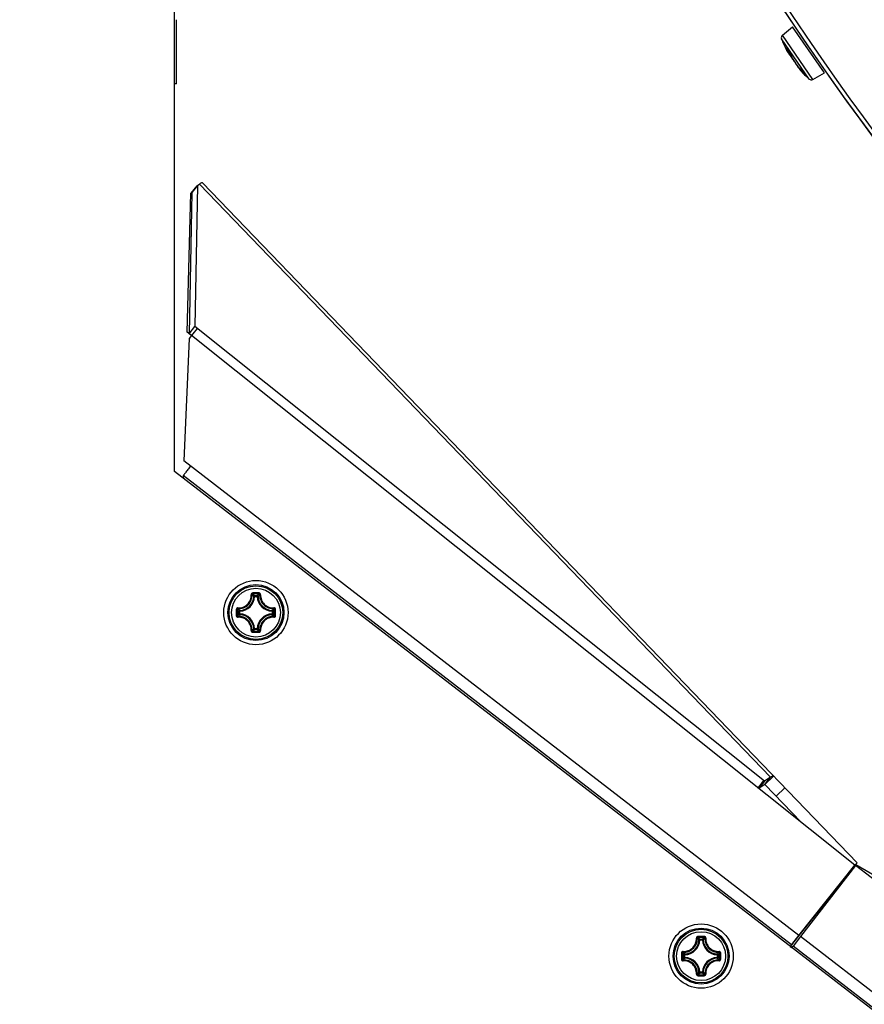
# Model space of a CAD drawing. Header units: millimetres. Extents: x 0 to 420, y 0 to 297.
# Tile 164 of 256: x 82 to 92, y 180 to 193. Entities that reach past the tile are written whole.
import ezdxf

# ---------------------------------------------------------------- set-up
doc = ezdxf.new("R2010")
doc.units = ezdxf.units.MM
doc.header["$LTSCALE"] = 23.1
doc.layers.get('0').update_dxf_attribs({"linetype": 'CONTINUOUS'})
doc.layers.add('AXES', color=7, linetype='CONTINUOUS')
doc.layers.add('DIM_PILOTEES', color=7, linetype='CONTINUOUS')
doc.styles.get("Standard").update_dxf_attribs({"font": 'txt', "width": 0.7})
doc.dimstyles.new('DIMSTYLE_4', dxfattribs={"dimtxt": 2.5, "dimasz": 3.5, "dimexe": 2, "dimexo": 0, "dimtad": 1, "dimdec": 0, "dimlfac": 10, "dimdsep": 46, "dimtxsty": 'Standard', "dimblk": '_FILLED', "dimblk1": '_FILLED', "dimblk2": '_FILLED', "dimcen": 0.09, "dimazin": 2, "dimtp": 0.8, "dimtm": 0.8, "dimtfac": 1, "dimtdec": 0, "dimtofl": 0, "dimtmove": 0, "dimatfit": 3, "dimldrblk": '_FILLED', "dimfxl": 0, "dimtolj": 1, "dimarcsym": 0})

# ---------------------------------------------------------------- blocks, each defined once
blk = doc.blocks.new('_FILLED')
at = {"color": 0, "linetype": 'ByBlock'}
blk.add_solid([(0, 0), (-1, 0.1429), (-1, -0.1429)], dxfattribs=at)
blk = doc.blocks.new('*D15')
at = {"layer": 'DIM_PILOTEES', "color": 2, "linetype": 'Continuous'}
for p, q in [((124.125, 214.622), (61.807, 214.622)), ((63.807, 214.622), (63.807, 172.035)), ((63.807, 129.447), (63.807, 172.035)), ((98.955, 129.447), (61.807, 129.447))]:
    blk.add_line(p, q, dxfattribs=at)
at = {"layer": 'DIM_PILOTEES', "color": 2, "linetype": 'Continuous', "xscale": 3.5, "yscale": 3.5, "zscale": 3.5}
for p, rotation in [((63.807, 214.622), 90), ((63.807, 129.447), 270)]:
    blk.add_blockref('_FILLED', p, dxfattribs=dict(at, rotation=rotation))
at = {"layer": 'DIM_PILOTEES', "color": 2, "linetype": 'Continuous', "insert": (60.682, 169.371), "char_height": 2.5, "width": 11.78571, "attachment_point": 2, "rotation": 90, "line_spacing_factor": 0.9}
blk.add_mtext('{\\ftxt;\\W0.0001;\\H0.0001;\\~}{\\ftxt;\\W0.4285714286;\\H2.5; }{\\ftxt;\\W0.0001;\\H0.0001;\\~}{\\ftxt;\\W0.0001;\\H0.0001;\\~}{\\ftxt;\\W2.2857142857;\\H2.5; }{\\ftxt;\\W0.0001;\\H0.0001;\\~}{\\ftxt;\\W0.0001;\\H0.0001;\\~}{\\ftxt;\\W0.4285714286;\\H2.5; }{\\ftxt;\\W0.0001;\\H0.0001;\\~}', dxfattribs=at)

msp = doc.modelspace()

# ---------------------------------------------------------------- linework, layer by layer
at = {"color": 7, "linetype": 'Continuous'}
for p, q in [((83.7252, 186.9846), (83.7252, 228.7907)), ((91.2908, 192.4185), (91.4177, 192.5232)), ((91.8125, 191.9498), (91.4177, 192.5232)), ((91.6694, 191.8687), (91.2908, 192.4185)), ((91.6235, 191.8732), (91.2786, 192.374)), ((91.3401, 192.2551), (91.34, 192.2555)), ((91.3417, 192.2536), (91.344, 192.2524)), ((91.344, 192.2524), (91.3464, 192.2518)), ((91.3459, 192.2529), (91.3464, 192.252)), ((91.3459, 192.2529), (91.3463, 192.252)), ((91.359, 192.2184), (91.3606, 192.2191)), ((91.3606, 192.2191), (91.3661, 192.2221)), ((91.3636, 192.226), (91.3643, 192.2251)), ((91.3824, 192.1998), (91.3829, 192.1987)), ((91.3959, 192.1743), (91.3947, 192.1781)), ((91.4815, 192.0265), (91.4871, 192.0183)), ((91.4865, 192.0192), (91.4924, 192.0109)), ((91.5251, 191.9867), (91.5257, 191.9859)), ((91.5411, 191.9673), (91.5255, 191.9833)), ((91.5424, 191.9661), (91.5411, 191.9673)), ((91.5442, 191.9648), (91.5423, 191.9677)), ((91.5442, 191.9644), (91.5424, 191.9661)), ((91.5616, 191.9336), (91.5643, 191.9312)), ((91.5643, 191.9312), (91.5677, 191.9284)), ((91.5673, 191.9311), (91.5679, 191.9302)), ((91.5674, 191.9311), (91.5682, 191.9301)), ((91.5674, 191.9311), (91.5682, 191.9301)), ((91.5695, 191.9282), (91.5682, 191.9301)), ((91.6694, 191.8687), (91.8125, 191.9498)), ((84.0086, 190.5489), (83.9378, 190.4592)), ((84.0086, 190.5489), (83.9787, 188.7895)), ((83.9997, 190.543), (84.0335, 190.5655)), ((91.1429, 183.1778), (84.0335, 190.5655)), ((92.2203, 182.1113), (84.0708, 190.5798)), ((83.9997, 190.543), (83.9289, 190.4533)), ((83.9079, 188.6998), (83.9787, 188.7895)), ((91.0685, 183.1284), (83.9787, 188.7895)), ((83.9061, 188.6425), (83.8399, 187.1185)), ((83.9341, 188.6776), (83.9061, 188.6425)), ((92.1928, 182.0833), (83.9341, 188.6776)), ((91.4948, 181.209), (83.8399, 187.1185)), ((110.791, 166.0922), (83.7252, 186.9846)), ((91.4026, 181.0919), (83.8333, 186.9353)), ((83.8337, 186.9009), (83.8351, 186.9339)), ((84.7211, 185.4294), (84.7112, 185.4298)), ((84.7211, 185.4294), (84.7211, 185.4393)), ((84.7211, 185.4393), (84.7536, 185.4393)), ((84.7212, 185.4294), (84.7535, 185.4294)), ((84.7536, 185.4294), (84.7536, 185.4393)), ((84.7536, 185.4294), (84.7635, 185.4298)), ((84.5264, 185.2122), (84.5264, 185.2446)), ((84.5364, 185.2446), (84.5264, 185.2446)), ((84.5364, 185.2122), (84.5264, 185.2122)), ((84.5364, 185.2446), (84.5359, 185.2545)), ((84.5364, 185.2122), (84.5359, 185.2022)), ((84.5364, 185.2122), (84.5364, 185.2445)), ((84.9383, 185.2446), (84.9388, 185.2545)), ((84.9383, 185.2446), (84.9483, 185.2446)), ((84.9383, 185.2445), (84.9383, 185.2122)), ((84.9383, 185.2122), (84.9388, 185.2022)), ((84.9383, 185.2122), (84.9483, 185.2122)), ((84.9483, 185.2446), (84.9483, 185.2122)), ((84.7211, 185.0274), (84.7112, 185.0269)), ((84.7211, 185.0274), (84.7211, 185.0174)), ((84.7535, 185.0274), (84.7212, 185.0274)), ((84.7536, 185.0274), (84.7536, 185.0174)), ((84.7536, 185.0274), (84.7635, 185.0269)), ((84.7536, 185.0174), (84.7211, 185.0174)), ((91.0721, 183.0881), (91.1802, 183.1921)), ((91.0574, 183.1373), (90.9867, 183.0476)), ((91.0685, 183.1284), (90.9977, 183.0387)), ((91.1429, 183.1778), (91.0685, 183.1284)), ((91.0721, 183.0881), (91.1429, 183.1778)), ((90.9852, 183.0474), (90.9867, 183.0476)), ((91.2108, 182.944), (91.3188, 183.048)), ((92.1928, 182.0848), (92.2203, 182.1113)), ((92.2009, 182.0811), (92.2033, 182.0854)), ((111.1154, 171.1665), (92.2033, 182.0854)), ((91.4948, 181.209), (92.1928, 182.0833)), ((92.1998, 182.0808), (91.5142, 181.1941)), ((111.0232, 167.525), (92.2004, 182.0803)), ((90.262, 181.1519), (90.2521, 181.1524)), ((90.262, 181.1519), (90.262, 181.1619)), ((90.262, 181.1619), (90.2944, 181.1619)), ((90.2621, 181.1519), (90.2944, 181.1519)), ((90.2944, 181.1519), (90.2944, 181.1619)), ((90.2944, 181.1519), (90.3043, 181.1524)), ((91.4947, 181.209), (91.3874, 181.07)), ((91.5142, 181.1941), (91.4229, 181.0762)), ((91.4949, 181.209), (91.4948, 181.209)), ((110.7767, 166.2988), (91.5142, 181.1941)), ((91.3888, 181.0701), (91.407, 181.056)), ((91.403, 181.0927), (91.4026, 181.0919)), ((91.4066, 181.0553), (91.4228, 181.0763)), ((110.6854, 166.1809), (91.4229, 181.0762)), ((90.0673, 180.9347), (90.0673, 180.9671)), ((90.0772, 180.9671), (90.0673, 180.9671)), ((90.0772, 180.9347), (90.0673, 180.9347)), ((90.0772, 180.9671), (90.0767, 180.9771)), ((90.0772, 180.9347), (90.0767, 180.9248)), ((90.0772, 180.9348), (90.0772, 180.9671)), ((90.4792, 180.9671), (90.4797, 180.9771)), ((90.4792, 180.9671), (90.4792, 180.9348)), ((90.4792, 180.9671), (90.4891, 180.9671)), ((90.4792, 180.9347), (90.4797, 180.9248)), ((90.4792, 180.9347), (90.4891, 180.9347)), ((90.4891, 180.9671), (90.4891, 180.9347)), ((90.262, 180.7499), (90.2521, 180.7495)), ((90.262, 180.7499), (90.262, 180.74)), ((90.2944, 180.74), (90.262, 180.74)), ((90.2944, 180.7499), (90.2621, 180.7499)), ((90.2944, 180.7499), (90.2944, 180.74)), ((90.2944, 180.7499), (90.3043, 180.7495))]:
    msp.add_line(p, q, dxfattribs=at)
at = {"color": 3, "linetype": 'Continuous'}
for p, q in [((83.8812, 188.7199), (83.9289, 190.4533)), ((83.9378, 190.4592), (83.9079, 188.6998)), ((83.9289, 190.4533), (83.9378, 190.4592)), ((83.9342, 188.6777), (83.8812, 188.7199)), ((83.9347, 188.6784), (83.9079, 188.6998)), ((91.0721, 183.0881), (90.9977, 183.0387)), ((91.0721, 183.0881), (91.5239, 182.6186)), ((92.1942, 182.0834), (91.4962, 181.2092)), ((91.4059, 181.0922), (91.3882, 181.0694))]:
    msp.add_line(p, q, dxfattribs=at)
at = {"color": 7, "linetype": 'Continuous'}
for points in [[(91.3397, 192.2339), (91.34, 192.2332), (91.3408, 192.2318), (91.3415, 192.2305), (91.3421, 192.2293), (91.3427, 192.2282), (91.3433, 192.2272), (91.3439, 192.2262), (91.3445, 192.2253), (91.345, 192.2245), (91.3456, 192.2238), (91.3461, 192.223), (91.3467, 192.2223), (91.3474, 192.2216), (91.3481, 192.2209), (91.349, 192.2201), (91.3502, 192.2194), (91.3516, 192.2187), (91.3532, 192.2181), (91.3551, 192.2179), (91.3571, 192.218), (91.359, 192.2184)], [(91.3433, 192.2561), (91.3432, 192.2562), (91.3433, 192.2561), (91.3435, 192.2559), (91.3438, 192.2556), (91.3441, 192.2551), (91.3445, 192.2545), (91.345, 192.2539), (91.3456, 192.253), (91.3462, 192.2521), (91.3485, 192.2484)], [(91.3485, 192.2484), (91.3517, 192.2434), (91.355, 192.2385), (91.3583, 192.2335), (91.3616, 192.2286), (91.3641, 192.225)], [(91.3502, 192.2193), (91.3552, 192.2109), (91.3605, 192.2025), (91.3655, 192.1948), (91.3712, 192.1867)], [(91.3593, 192.2185), (91.3628, 192.2109), (91.3685, 192.1995), (91.3745, 192.1881), (91.3809, 192.1766), (91.3875, 192.1652), (91.3944, 192.1539), (91.4015, 192.1428), (91.4087, 192.132), (91.4161, 192.1215), (91.4235, 192.1114), (91.427, 192.107)], [(91.3641, 192.225), (91.3665, 192.2216), (91.3699, 192.2167), (91.3733, 192.2118), (91.3768, 192.207), (91.3804, 192.2022), (91.3829, 192.1987)], [(91.3703, 192.1879), (91.3748, 192.1819), (91.379, 192.1765), (91.383, 192.1719), (91.3846, 192.1702)], [(91.3712, 192.1867), (91.3757, 192.1805), (91.38, 192.1751), (91.384, 192.1705), (91.385, 192.1694)], [(91.383, 192.1987), (91.3838, 192.1976), (91.3848, 192.196), (91.3859, 192.1944), (91.3869, 192.1928), (91.3879, 192.1912), (91.3889, 192.1895), (91.3898, 192.1879), (91.3906, 192.1864), (91.3914, 192.1849), (91.3921, 192.1835), (91.3927, 192.1821), (91.3932, 192.1809), (91.3937, 192.1798), (91.394, 192.1789), (91.3943, 192.178), (91.3945, 192.1774), (91.3946, 192.177)], [(91.3946, 192.177), (91.3965, 192.17), (91.3995, 192.1613), (91.4031, 192.1522), (91.4074, 192.1428), (91.4122, 192.133), (91.4176, 192.123), (91.4235, 192.1127)], [(91.4235, 192.1127), (91.4299, 192.1023), (91.4366, 192.0917), (91.4438, 192.0811), (91.4513, 192.0704), (91.4591, 192.0599), (91.4672, 192.0494), (91.4755, 192.0391), (91.484, 192.0291), (91.4925, 192.0194), (91.5011, 192.01)], [(91.4703, 192.0456), (91.4709, 192.0443), (91.4738, 192.0389), (91.4773, 192.0329), (91.4815, 192.0265)], [(91.4917, 192.0119), (91.4978, 192.0039), (91.5045, 191.9954), (91.5045, 191.9953)], [(91.4924, 192.0109), (91.4984, 192.003), (91.5045, 191.9953)], [(91.5011, 192.01), (91.5098, 192.0011), (91.5184, 191.9927), (91.5257, 191.9859)], [(91.507, 192.004), (91.5068, 192.0038), (91.5057, 192.0021), (91.5049, 192.0003), (91.5045, 191.9985), (91.5044, 191.9967), (91.5045, 191.9952), (91.5048, 191.9939), (91.5052, 191.9928), (91.5056, 191.9918), (91.506, 191.9909), (91.5065, 191.9901), (91.507, 191.9893), (91.5075, 191.9886), (91.5081, 191.9877), (91.5087, 191.9869), (91.5094, 191.986), (91.5101, 191.9851), (91.5109, 191.9841), (91.5118, 191.9831), (91.5128, 191.982), (91.5138, 191.9808), (91.5143, 191.9802)], [(91.5257, 191.9859), (91.5273, 191.9844), (91.529, 191.9828), (91.5307, 191.981), (91.5325, 191.9793), (91.5341, 191.9775), (91.5357, 191.9757), (91.5372, 191.974), (91.5385, 191.9724), (91.5397, 191.9709), (91.5407, 191.9695), (91.5416, 191.9684), (91.5423, 191.9674), (91.5428, 191.9666), (91.5462, 191.961)], [(91.5462, 191.961), (91.5503, 191.9546), (91.5546, 191.9484), (91.5589, 191.9422), (91.5633, 191.9362), (91.5673, 191.9311)]]:
    msp.add_lwpolyline(points, dxfattribs=at)
for centre, radius in [((84.7374, 185.2284), 0.4), ((84.7374, 185.2284), 0.3482), ((84.7374, 185.2284), 0.3481), ((84.7374, 185.2284), 0.3338), ((84.7374, 185.2284), 0.304), ((90.2782, 180.9509), 0.4), ((90.2782, 180.9509), 0.3482), ((90.2782, 180.9509), 0.3481), ((90.2782, 180.9509), 0.3338), ((90.2782, 180.9509), 0.304)]:
    msp.add_circle(centre, radius, dxfattribs=at)
for centre, radius, start, end in [((124.1252, 214.622), 37.8, 196.95175, 223.04825), ((124.1252, 214.622), 37.75, 196.95175, 223.04825), ((124.1252, 214.622), 39.45, 196.93905, 223.06095), ((124.1252, 214.622), 39.4, 196.93905, 223.06095), ((91.3163, 192.3876), 0.04, 129.55, 199.87287), ((92.4072, 192.782), 1.2, 199.87287, 207.17573), ((91.2801, 192.2112), 0.0779, 32.33632, 33.35186), ((92.0539, 192.7014), 0.8382, 212.41986, 214.55087), ((92.0585, 192.7046), 0.8437, 214.62742, 216.74131), ((91.92, 192.49), 0.6147, 206.13157, 208.47491), ((91.972, 192.5182), 0.6739, 208.46901, 210.57209), ((91.3238, 192.1561), 0.0732, 35.76123, 36.72934), ((91.3108, 192.1468), 0.0891, 33.45307, 35.72521), ((91.997, 192.5327), 0.7028, 210.55539, 211.60395), ((91.3436, 192.1583), 0.0548, 21.18985, 22.62537), ((91.4016, 192.1787), 0.00719, 193.53288, 197.20797), ((92.4072, 192.782), 1.2, 221.92427, 229.22713), ((91.9347, 192.3743), 0.566, 223.52082, 223.70175), ((91.4668, 191.9221), 0.087, 47.2899, 47.96931), ((91.4512, 191.9053), 0.1099, 45.77495, 47.26526), ((91.4827, 191.9244), 0.0737, 35.96385, 37.15471), ((91.549, 191.9701), 0.00712, 211.32943, 228.47022), ((91.8529, 192.1518), 0.3609, 211.2017, 217.20374), ((91.8498, 192.1495), 0.357, 217.2203, 217.71127), ((91.5728, 191.9354), 0.00707, 217.90543, 226.72544), ((91.5728, 191.9354), 0.00701, 226.73894, 228.55669), ((91.6496, 191.9035), 0.04, 229.22713, 299.55), ((94.8195, 180.0044), 13.9182, 140.9787, 141.45317), ((84.5274, 185.4384), 0.1841, 272.6606, 357.33932), ((84.5274, 185.4384), 0.194, 272.65943, 357.34057), ((84.7381, 174.0567), 11.4164, 89.81044, 90.19678), ((84.7374, 174.1397), 11.3214, 89.80689, 90.19321), ((84.3433, 185.0789), 0.5222, 43.64832, 47.03641), ((85.1314, 185.0789), 0.5222, 132.96337, 136.35171), ((84.9474, 185.4384), 0.194, 182.65941, 267.34055), ((84.9474, 185.4384), 0.1841, 182.66067, 267.33932), ((95.9088, 185.2284), 11.4162, 179.80704, 180.0002), ((95.9088, 185.2283), 11.4162, 179.99975, 180.1929), ((95.8262, 185.2284), 11.3215, 179.80685, 180.19315), ((84.8867, 185.6223), 0.522, 222.96287, 226.35218), ((84.8868, 184.8344), 0.5221, 133.64789, 137.03688), ((84.5274, 185.0184), 0.1841, 2.6606, 87.33939), ((84.5274, 185.0184), 0.194, 2.65944, 87.34057), ((84.9474, 185.0184), 0.194, 92.65924, 177.34041), ((84.9474, 185.0184), 0.1841, 92.66067, 177.33932), ((84.5878, 185.6224), 0.5222, 313.64832, 317.0364), ((84.5879, 184.8343), 0.5222, 42.96338, 46.35171), ((73.6486, 185.2284), 11.3215, 359.80685, 0.19315), ((73.5659, 185.2284), 11.4162, 359.99975, 0.1929), ((73.5659, 185.2283), 11.4162, 359.80704, 0.0002), ((84.7381, 196.4001), 11.4164, 269.8032, 270.18954), ((84.3434, 185.3777), 0.522, 312.96286, 316.35218), ((84.7374, 196.317), 11.3214, 269.80679, 270.19311), ((85.1314, 185.3779), 0.5222, 223.64833, 227.03641), ((101.8706, 174.3743), 13.9182, 140.9787, 141.45317), ((90.0682, 181.1609), 0.1841, 272.6606, 357.33932), ((90.0682, 181.1609), 0.194, 272.65943, 357.34057), ((90.2789, 169.7792), 11.4164, 89.81044, 90.19678), ((90.2782, 169.8623), 11.3214, 89.80689, 90.19321), ((89.8841, 180.8014), 0.5222, 43.64832, 47.03641), ((90.6723, 180.8014), 0.5222, 132.96337, 136.35171), ((90.4882, 181.1609), 0.194, 182.65941, 267.34055), ((90.4882, 181.1609), 0.1841, 182.66067, 267.33932), ((101.4497, 180.951), 11.4162, 179.80704, 180.0002), ((101.367, 180.9509), 11.3215, 179.80685, 180.19315), ((90.4276, 181.3449), 0.522, 222.96287, 226.35218), ((90.1287, 181.345), 0.5222, 313.64832, 317.0364), ((79.1894, 180.9509), 11.3215, 359.80685, 0.19315), ((79.1067, 180.951), 11.4162, 359.99975, 0.1929), ((101.4497, 180.9509), 11.4162, 179.99975, 180.1929), ((90.4276, 180.5569), 0.5221, 133.64789, 137.03688), ((90.0682, 180.7409), 0.1841, 2.6606, 87.33939), ((90.0682, 180.7409), 0.194, 2.65944, 87.34057), ((90.4882, 180.7409), 0.194, 92.65924, 177.34041), ((90.4882, 180.7409), 0.1841, 92.66067, 177.33932), ((90.1287, 180.5569), 0.5222, 42.96338, 46.35171), ((79.1067, 180.9509), 11.4162, 359.80704, 0.0002), ((89.8843, 181.1003), 0.522, 312.96286, 316.35218), ((90.6723, 181.1004), 0.5222, 223.64833, 227.03641), ((90.2789, 192.1226), 11.4164, 269.8032, 270.18954), ((90.2782, 192.0396), 11.3214, 269.80679, 270.19311)]:
    msp.add_arc(centre, radius, start, end, dxfattribs=at)
for points, knots in [([(91.3451, 192.2541), (91.3446, 192.2548), (91.3436, 192.2562), (91.3423, 192.2581), (91.3411, 192.2592), (91.3403, 192.26), (91.3393, 192.2598), (91.3393, 192.2587), (91.3395, 192.2573), (91.3398, 192.2561), (91.34, 192.2555)], [0, 0, 0, 0, 0.2230338, 0.4022763, 0.5324282, 0.6121583, 0.6559236, 0.7212007, 0.835588, 1, 1, 1, 1]), ([(91.3397, 192.2339), (91.3407, 192.2318), (91.3421, 192.2291), (91.3442, 192.2258), (91.3452, 192.2244), (91.3471, 192.2225), (91.3475, 192.225), (91.3473, 192.2267), (91.3469, 192.2291), (91.3463, 192.232), (91.3452, 192.2372), (91.3431, 192.2449), (91.3412, 192.2515), (91.3401, 192.2551)], [0, 0, 0, 0, 0.1504874, 0.2046072, 0.2444969, 0.2835583, 0.3192278, 0.3569469, 0.4086913, 0.4743858, 0.5537687, 0.7520836, 1, 1, 1, 1]), ([(91.3503, 192.2193), (91.3559, 192.2096), (91.3663, 192.193), (91.3782, 192.1773), (91.3839, 192.1713)], [0, 0, 0, 0, 0.5733803, 1, 1, 1, 1]), ([(91.3606, 192.2191), (91.3609, 192.2193), (91.361, 192.221), (91.3607, 192.2236), (91.3597, 192.2282), (91.3588, 192.2315), (91.3583, 192.2335)], [0, 0, 0, 0, 0.0861013, 0.2789028, 0.5843142, 1, 1, 1, 1]), ([(91.3942, 192.1794), (91.3936, 192.1807), (91.391, 192.1864), (91.3878, 192.1919), (91.3851, 192.1959)], [0, 0, 0, 0, 0.2280247, 1, 1, 1, 1]), ([(91.3959, 192.1743), (91.3974, 192.1679), (91.4023, 192.1538), (91.4172, 192.1222), (91.4437, 192.0796), (91.4814, 192.0306), (91.5102, 192.0001), (91.5251, 191.9867)], [0, 0, 0, 0, 0.0865624, 0.1937866, 0.4544897, 0.7395981, 1, 1, 1, 1]), ([(91.4711, 192.0446), (91.4748, 192.037), (91.4854, 192.0201), (91.4974, 192.0043), (91.5045, 191.9954)], [0, 0, 0, 0, 0.4288946, 1, 1, 1, 1]), ([(91.5243, 191.9846), (91.5212, 191.9878), (91.5161, 191.9933), (91.5113, 191.9989), (91.5096, 192.0013)], [0, 0, 0, 0, 0.6065045, 1, 1, 1, 1]), ([(91.5616, 191.9336), (91.5521, 191.9425), (91.536, 191.9578), (91.5204, 191.9734), (91.5144, 191.9802)], [0, 0, 0, 0, 0.5897405, 1, 1, 1, 1]), ([(91.5414, 191.9689), (91.5404, 191.9702), (91.5362, 191.9755), (91.5316, 191.9804), (91.5279, 191.9841)], [0, 0, 0, 0, 0.2301219, 1, 1, 1, 1]), ([(91.5616, 191.9336), (91.5614, 191.9339), (91.5606, 191.9355), (91.5611, 191.9373), (91.5615, 191.9386)], [0, 0, 0, 0, 0.2024508, 1, 1, 1, 1]), ([(91.5677, 191.9284), (91.5681, 191.9281), (91.5686, 191.9276), (91.5693, 191.9273), (91.5696, 191.9272), (91.5699, 191.9272), (91.5699, 191.9275), (91.5697, 191.9278), (91.5696, 191.9281), (91.5695, 191.9282)], [0, 0, 0, 0, 0.4247421, 0.5609342, 0.6471306, 0.6940433, 0.7493192, 0.849204, 1, 1, 1, 1]), ([(84.0708, 190.5798), (84.0679, 190.5828), (84.0511, 190.577), (84.0414, 190.5707), (84.0335, 190.5655)], [0, 0, 0, 0, 0.3087836, 1, 1, 1, 1]), ([(83.9236, 187.0538), (83.9119, 187.0387), (83.8949, 187.0167), (83.8736, 186.9888), (83.8598, 186.9709), (83.8495, 186.9568), (83.8396, 186.9448), (83.8379, 186.9403), (83.8324, 186.9352), (83.8333, 186.9353)], [0, 0, 0, 0, 0.3846636, 0.558046, 0.709754, 0.8339315, 0.9258184, 0.9818833, 1, 1, 1, 1]), ([(84.5141, 185.2873), (84.5357, 185.2861), (84.5801, 185.2929), (84.6363, 185.3294), (84.6728, 185.3857), (84.6797, 185.43), (84.6785, 185.4516)], [0, 0, 0, 0, 0.2488342, 0.500002, 0.7511665, 1, 1, 1, 1]), ([(84.5151, 185.2768), (84.5379, 185.2755), (84.5848, 185.2827), (84.6444, 185.3213), (84.683, 185.3809), (84.6902, 185.4278), (84.6889, 185.4507)], [0, 0, 0, 0, 0.2489804, 0.5000021, 0.7510204, 1, 1, 1, 1]), ([(84.6989, 185.473), (84.6935, 185.473), (84.6822, 185.4683), (84.6782, 185.4569), (84.6785, 185.4516)], [0, 0, 0, 0, 0.5030547, 1, 1, 1, 1]), ([(84.6785, 185.4518), (84.6808, 185.4519), (84.684, 185.452), (84.6874, 185.4514), (84.6887, 185.451), (84.6889, 185.4507)], [0, 0, 0, 0, 0.6545851, 0.8795181, 1, 1, 1, 1]), ([(84.6992, 185.461), (84.6965, 185.461), (84.691, 185.4589), (84.6888, 185.4533), (84.6889, 185.4507)], [0, 0, 0, 0, 0.5063564, 1, 1, 1, 1]), ([(84.7112, 185.4298), (84.7094, 185.4316), (84.7022, 185.4387), (84.6947, 185.4456), (84.6889, 185.4507)], [0, 0, 0, 0, 0.2451287, 1, 1, 1, 1]), ([(84.6989, 185.473), (84.6988, 185.4703), (84.6988, 185.4668), (84.6991, 185.4628), (84.6991, 185.4614), (84.6992, 185.461)], [0, 0, 0, 0, 0.6615052, 0.8927289, 1, 1, 1, 1]), ([(84.7635, 185.4298), (84.7653, 185.4316), (84.7725, 185.4387), (84.78, 185.4456), (84.7858, 185.4507)], [0, 0, 0, 0, 0.2451275, 1, 1, 1, 1]), ([(84.7758, 185.473), (84.7759, 185.4703), (84.7759, 185.4668), (84.7756, 185.4628), (84.7756, 185.4614), (84.7755, 185.461)], [0, 0, 0, 0, 0.661448, 0.89268, 1, 1, 1, 1]), ([(84.7858, 185.4507), (84.7859, 185.4533), (84.7837, 185.4589), (84.7782, 185.461), (84.7755, 185.461)], [0, 0, 0, 0, 0.4936334, 1, 1, 1, 1]), ([(84.7962, 185.4516), (84.7965, 185.4569), (84.7925, 185.4683), (84.7812, 185.473), (84.7758, 185.473)], [0, 0, 0, 0, 0.4969442, 1, 1, 1, 1]), ([(84.7858, 185.4507), (84.7845, 185.4278), (84.7917, 185.3809), (84.8303, 185.3213), (84.8899, 185.2827), (84.9368, 185.2755), (84.9596, 185.2768)], [0, 0, 0, 0, 0.2489812, 0.4999969, 0.7510186, 1, 1, 1, 1]), ([(84.7962, 185.4518), (84.7939, 185.4519), (84.7907, 185.452), (84.7873, 185.4514), (84.786, 185.451), (84.7858, 185.4507)], [0, 0, 0, 0, 0.6546352, 0.8795639, 1, 1, 1, 1]), ([(84.7962, 185.4516), (84.795, 185.43), (84.8019, 185.3857), (84.8384, 185.3294), (84.8946, 185.2929), (84.939, 185.2861), (84.9605, 185.2873)], [0, 0, 0, 0, 0.2488362, 0.4999983, 0.7511665, 1, 1, 1, 1]), ([(84.5141, 185.2873), (84.5088, 185.2876), (84.4974, 185.2835), (84.4927, 185.2723), (84.4927, 185.2669)], [0, 0, 0, 0, 0.4969296, 1, 1, 1, 1]), ([(84.5151, 185.2768), (84.5124, 185.277), (84.5068, 185.2748), (84.5047, 185.2692), (84.5047, 185.2665)], [0, 0, 0, 0, 0.4936422, 1, 1, 1, 1]), ([(84.5139, 185.2872), (84.5138, 185.2849), (84.5138, 185.2817), (84.5143, 185.2784), (84.5147, 185.2771), (84.5151, 185.2768)], [0, 0, 0, 0, 0.6546352, 0.8795637, 1, 1, 1, 1]), ([(84.5359, 185.2545), (84.5341, 185.2563), (84.527, 185.2635), (84.5201, 185.271), (84.5151, 185.2768)], [0, 0, 0, 0, 0.245124, 1, 1, 1, 1]), ([(84.9388, 185.2545), (84.9406, 185.2563), (84.9477, 185.2635), (84.9546, 185.271), (84.9596, 185.2768)], [0, 0, 0, 0, 0.2451287, 1, 1, 1, 1]), ([(84.9608, 185.2872), (84.9609, 185.2849), (84.9609, 185.2817), (84.9604, 185.2784), (84.96, 185.2771), (84.9596, 185.2768)], [0, 0, 0, 0, 0.6545981, 0.8795287, 1, 1, 1, 1]), ([(84.97, 185.2665), (84.97, 185.2692), (84.9679, 185.2748), (84.9623, 185.277), (84.9596, 185.2768)], [0, 0, 0, 0, 0.5063605, 1, 1, 1, 1]), ([(84.982, 185.2669), (84.982, 185.2723), (84.9773, 185.2835), (84.9659, 185.2876), (84.9605, 185.2873)], [0, 0, 0, 0, 0.5030512, 1, 1, 1, 1]), ([(84.4927, 185.2669), (84.4954, 185.2669), (84.499, 185.2669), (84.5029, 185.2667), (84.5043, 185.2667), (84.5047, 185.2665)], [0, 0, 0, 0, 0.6614743, 0.8927027, 1, 1, 1, 1]), ([(84.4927, 185.1899), (84.4954, 185.1899), (84.499, 185.1898), (84.5029, 185.1901), (84.5043, 185.1901), (84.5047, 185.1902)], [0, 0, 0, 0, 0.6615051, 0.8927291, 1, 1, 1, 1]), ([(84.4927, 185.1899), (84.4927, 185.1845), (84.4974, 185.1733), (84.5088, 185.1692), (84.5142, 185.1695)], [0, 0, 0, 0, 0.5030512, 1, 1, 1, 1]), ([(84.5047, 185.1902), (84.5047, 185.1875), (84.5068, 185.182), (84.5124, 185.1798), (84.5151, 185.1799)], [0, 0, 0, 0, 0.5063605, 1, 1, 1, 1]), ([(84.5139, 185.1695), (84.5138, 185.1718), (84.5138, 185.175), (84.5143, 185.1784), (84.5147, 185.1797), (84.5151, 185.1799)], [0, 0, 0, 0, 0.6545981, 0.8795287, 1, 1, 1, 1]), ([(84.6785, 185.0052), (84.6797, 185.0267), (84.6728, 185.0711), (84.6363, 185.1273), (84.5801, 185.1638), (84.5357, 185.1707), (84.5142, 185.1695)], [0, 0, 0, 0, 0.2488362, 0.4999983, 0.7511665, 1, 1, 1, 1]), ([(84.5359, 185.2022), (84.5341, 185.2005), (84.527, 185.1932), (84.5201, 185.1857), (84.5151, 185.1799)], [0, 0, 0, 0, 0.2451256, 1, 1, 1, 1]), ([(84.6889, 185.0061), (84.6902, 185.0289), (84.683, 185.0759), (84.6444, 185.1354), (84.5848, 185.174), (84.5379, 185.1812), (84.5151, 185.1799)], [0, 0, 0, 0, 0.2489812, 0.4999969, 0.7510186, 1, 1, 1, 1]), ([(84.5264, 185.2122), (84.5264, 185.2097), (84.5285, 185.2046), (84.5334, 185.2024), (84.5359, 185.2022)], [0, 0, 0, 0, 0.4999791, 1, 1, 1, 1]), ([(84.9596, 185.1799), (84.9368, 185.1812), (84.8899, 185.174), (84.8303, 185.1354), (84.7917, 185.0759), (84.7845, 185.0289), (84.7858, 185.0061)], [0, 0, 0, 0, 0.2489801, 0.5000019, 0.7510202, 1, 1, 1, 1]), ([(84.9605, 185.1695), (84.939, 185.1707), (84.8946, 185.1638), (84.8384, 185.1273), (84.8019, 185.0711), (84.795, 185.0267), (84.7962, 185.0052)], [0, 0, 0, 0, 0.2488323, 0.5000004, 0.7511649, 1, 1, 1, 1]), ([(84.9483, 185.2446), (84.9483, 185.247), (84.9462, 185.2521), (84.9413, 185.2544), (84.9388, 185.2545)], [0, 0, 0, 0, 0.4999791, 1, 1, 1, 1]), ([(84.9388, 185.2022), (84.9413, 185.2024), (84.9462, 185.2046), (84.9483, 185.2097), (84.9483, 185.2122)], [0, 0, 0, 0, 0.5000209, 1, 1, 1, 1]), ([(84.9388, 185.2022), (84.9406, 185.2005), (84.9477, 185.1932), (84.9546, 185.1857), (84.9596, 185.1799)], [0, 0, 0, 0, 0.2451275, 1, 1, 1, 1]), ([(84.9596, 185.1799), (84.9623, 185.1798), (84.9679, 185.182), (84.97, 185.1875), (84.97, 185.1902)], [0, 0, 0, 0, 0.493642, 1, 1, 1, 1]), ([(84.9608, 185.1695), (84.9609, 185.1718), (84.9609, 185.175), (84.9604, 185.1784), (84.96, 185.1797), (84.9596, 185.1799)], [0, 0, 0, 0, 0.6546341, 0.8795629, 1, 1, 1, 1]), ([(84.9605, 185.1695), (84.9659, 185.1692), (84.9773, 185.1733), (84.982, 185.1845), (84.982, 185.1899)], [0, 0, 0, 0, 0.496947, 1, 1, 1, 1]), ([(84.982, 185.2669), (84.9793, 185.2669), (84.9757, 185.2669), (84.9718, 185.2667), (84.9704, 185.2667), (84.97, 185.2665)], [0, 0, 0, 0, 0.6615051, 0.8927291, 1, 1, 1, 1]), ([(84.982, 185.1899), (84.9793, 185.1899), (84.9757, 185.1898), (84.9718, 185.1901), (84.9704, 185.1901), (84.97, 185.1902)], [0, 0, 0, 0, 0.6614811, 0.8927085, 1, 1, 1, 1]), ([(84.6785, 185.0052), (84.6782, 184.9998), (84.6822, 184.9884), (84.6935, 184.9838), (84.6989, 184.9837)], [0, 0, 0, 0, 0.4969656, 1, 1, 1, 1]), ([(84.6785, 185.005), (84.6808, 185.0048), (84.684, 185.0048), (84.6874, 185.0053), (84.6887, 185.0057), (84.6889, 185.0061)], [0, 0, 0, 0, 0.6546352, 0.8795639, 1, 1, 1, 1]), ([(84.6889, 185.0061), (84.6888, 185.0035), (84.691, 184.9979), (84.6965, 184.9957), (84.6992, 184.9957)], [0, 0, 0, 0, 0.4936334, 1, 1, 1, 1]), ([(84.7112, 185.0269), (84.7094, 185.0252), (84.7022, 185.018), (84.6947, 185.0111), (84.6889, 185.0061)], [0, 0, 0, 0, 0.245124, 1, 1, 1, 1]), ([(84.6989, 184.9837), (84.6988, 184.9864), (84.6988, 184.99), (84.6991, 184.9939), (84.6991, 184.9953), (84.6992, 184.9957)], [0, 0, 0, 0, 0.661448, 0.89268, 1, 1, 1, 1]), ([(84.7536, 185.0174), (84.756, 185.0175), (84.7611, 185.0195), (84.7634, 185.0245), (84.7635, 185.0269)], [0, 0, 0, 0, 0.4999791, 1, 1, 1, 1]), ([(84.7635, 185.0269), (84.7653, 185.0252), (84.7725, 185.018), (84.78, 185.0111), (84.7858, 185.0061)], [0, 0, 0, 0, 0.2451287, 1, 1, 1, 1]), ([(84.7755, 184.9957), (84.7782, 184.9957), (84.7837, 184.9979), (84.7859, 185.0035), (84.7858, 185.0061)], [0, 0, 0, 0, 0.5063566, 1, 1, 1, 1]), ([(84.7758, 184.9837), (84.7759, 184.9864), (84.7759, 184.99), (84.7756, 184.9939), (84.7756, 184.9953), (84.7755, 184.9957)], [0, 0, 0, 0, 0.6615052, 0.8927289, 1, 1, 1, 1]), ([(84.7758, 184.9837), (84.7812, 184.9838), (84.7925, 184.9884), (84.7965, 184.9998), (84.7962, 185.0052)], [0, 0, 0, 0, 0.5030873, 1, 1, 1, 1]), ([(84.7962, 185.005), (84.7939, 185.0048), (84.7907, 185.0048), (84.7873, 185.0053), (84.786, 185.0057), (84.7858, 185.0061)], [0, 0, 0, 0, 0.6545308, 0.8794748, 1, 1, 1, 1]), ([(91.1802, 183.1921), (91.1772, 183.1951), (91.1605, 183.1893), (91.1507, 183.183), (91.1429, 183.1778)], [0, 0, 0, 0, 0.3087836, 1, 1, 1, 1]), ([(90.055, 181.0098), (90.0765, 181.0086), (90.1209, 181.0154), (90.1772, 181.0519), (90.2137, 181.1082), (90.2205, 181.1526), (90.2193, 181.1741)], [0, 0, 0, 0, 0.2488342, 0.500002, 0.7511665, 1, 1, 1, 1]), ([(90.0559, 180.9994), (90.0787, 180.9981), (90.1257, 181.0052), (90.1853, 181.0438), (90.2239, 181.1034), (90.231, 181.1504), (90.2297, 181.1732)], [0, 0, 0, 0, 0.2489804, 0.5000021, 0.7510204, 1, 1, 1, 1]), ([(90.2397, 181.1955), (90.2343, 181.1955), (90.2231, 181.1909), (90.219, 181.1794), (90.2193, 181.1741)], [0, 0, 0, 0, 0.5030547, 1, 1, 1, 1]), ([(90.2193, 181.1743), (90.2216, 181.1745), (90.2248, 181.1745), (90.2282, 181.174), (90.2295, 181.1736), (90.2297, 181.1732)], [0, 0, 0, 0, 0.6545851, 0.8795181, 1, 1, 1, 1]), ([(90.24, 181.1836), (90.2374, 181.1836), (90.2318, 181.1814), (90.2296, 181.1758), (90.2297, 181.1732)], [0, 0, 0, 0, 0.5063564, 1, 1, 1, 1]), ([(90.2521, 181.1524), (90.2503, 181.1541), (90.243, 181.1613), (90.2355, 181.1682), (90.2297, 181.1732)], [0, 0, 0, 0, 0.2451287, 1, 1, 1, 1]), ([(90.2397, 181.1955), (90.2397, 181.1929), (90.2397, 181.1893), (90.2399, 181.1853), (90.2399, 181.184), (90.24, 181.1836)], [0, 0, 0, 0, 0.6615052, 0.8927289, 1, 1, 1, 1]), ([(90.3043, 181.1524), (90.3061, 181.1541), (90.3134, 181.1613), (90.3209, 181.1682), (90.3267, 181.1732)], [0, 0, 0, 0, 0.2451275, 1, 1, 1, 1]), ([(90.3167, 181.1955), (90.3167, 181.1929), (90.3167, 181.1893), (90.3165, 181.1853), (90.3165, 181.184), (90.3164, 181.1836)], [0, 0, 0, 0, 0.661448, 0.89268, 1, 1, 1, 1]), ([(90.3267, 181.1732), (90.3268, 181.1758), (90.3246, 181.1814), (90.3191, 181.1836), (90.3164, 181.1836)], [0, 0, 0, 0, 0.4936334, 1, 1, 1, 1]), ([(90.3371, 181.1741), (90.3374, 181.1794), (90.3333, 181.1909), (90.3221, 181.1955), (90.3167, 181.1955)], [0, 0, 0, 0, 0.4969442, 1, 1, 1, 1]), ([(90.3267, 181.1732), (90.3254, 181.1504), (90.3325, 181.1034), (90.3711, 181.0438), (90.4307, 181.0052), (90.4777, 180.9981), (90.5005, 180.9994)], [0, 0, 0, 0, 0.2489812, 0.4999969, 0.7510186, 1, 1, 1, 1]), ([(90.3371, 181.1743), (90.3348, 181.1745), (90.3316, 181.1745), (90.3282, 181.174), (90.3269, 181.1736), (90.3267, 181.1732)], [0, 0, 0, 0, 0.6546352, 0.8795639, 1, 1, 1, 1]), ([(90.3371, 181.1741), (90.3359, 181.1526), (90.3427, 181.1082), (90.3792, 181.0519), (90.4355, 181.0154), (90.4798, 181.0086), (90.5014, 181.0098)], [0, 0, 0, 0, 0.2488362, 0.4999983, 0.7511665, 1, 1, 1, 1]), ([(91.4928, 181.2105), (91.4725, 181.1842), (91.4429, 181.1447), (91.412, 181.1061), (91.403, 181.0927)], [0, 0, 0, 0, 0.6725519, 1, 1, 1, 1]), ([(90.055, 181.0098), (90.0497, 181.0101), (90.0382, 181.006), (90.0336, 180.9948), (90.0336, 180.9894)], [0, 0, 0, 0, 0.4969296, 1, 1, 1, 1]), ([(90.0336, 180.9894), (90.0362, 180.9894), (90.0398, 180.9894), (90.0438, 180.9892), (90.0452, 180.9892), (90.0456, 180.9891)], [0, 0, 0, 0, 0.6614743, 0.8927027, 1, 1, 1, 1]), ([(90.0559, 180.9994), (90.0533, 180.9995), (90.0477, 180.9973), (90.0455, 180.9918), (90.0456, 180.9891)], [0, 0, 0, 0, 0.4936422, 1, 1, 1, 1]), ([(90.0548, 181.0098), (90.0547, 181.0075), (90.0546, 181.0043), (90.0551, 181.0009), (90.0556, 180.9996), (90.0559, 180.9994)], [0, 0, 0, 0, 0.6546352, 0.8795637, 1, 1, 1, 1]), ([(90.0767, 180.9771), (90.075, 180.9788), (90.0679, 180.9861), (90.061, 180.9936), (90.0559, 180.9994)], [0, 0, 0, 0, 0.245124, 1, 1, 1, 1]), ([(90.4797, 180.9771), (90.4814, 180.9788), (90.4885, 180.9861), (90.4954, 180.9936), (90.5005, 180.9994)], [0, 0, 0, 0, 0.2451287, 1, 1, 1, 1]), ([(90.5016, 181.0098), (90.5018, 181.0075), (90.5018, 181.0043), (90.5013, 181.0009), (90.5009, 180.9996), (90.5005, 180.9994)], [0, 0, 0, 0, 0.6545981, 0.8795287, 1, 1, 1, 1]), ([(90.5108, 180.9891), (90.5109, 180.9918), (90.5087, 180.9973), (90.5031, 180.9995), (90.5005, 180.9994)], [0, 0, 0, 0, 0.5063605, 1, 1, 1, 1]), ([(90.5228, 180.9894), (90.5228, 180.9948), (90.5182, 181.006), (90.5067, 181.0101), (90.5014, 181.0098)], [0, 0, 0, 0, 0.5030512, 1, 1, 1, 1]), ([(90.5228, 180.9894), (90.5202, 180.9894), (90.5166, 180.9894), (90.5126, 180.9892), (90.5113, 180.9892), (90.5108, 180.9891)], [0, 0, 0, 0, 0.6615051, 0.8927291, 1, 1, 1, 1]), ([(90.0336, 180.9124), (90.0362, 180.9124), (90.0398, 180.9124), (90.0438, 180.9126), (90.0452, 180.9126), (90.0456, 180.9127)], [0, 0, 0, 0, 0.6615051, 0.8927291, 1, 1, 1, 1]), ([(90.0336, 180.9124), (90.0336, 180.907), (90.0382, 180.8958), (90.0497, 180.8917), (90.055, 180.892)], [0, 0, 0, 0, 0.5030512, 1, 1, 1, 1]), ([(90.0456, 180.9127), (90.0455, 180.9101), (90.0477, 180.9045), (90.0533, 180.9023), (90.0559, 180.9025)], [0, 0, 0, 0, 0.5063605, 1, 1, 1, 1]), ([(90.0548, 180.892), (90.0547, 180.8944), (90.0546, 180.8976), (90.0551, 180.9009), (90.0556, 180.9022), (90.0559, 180.9025)], [0, 0, 0, 0, 0.6545981, 0.8795287, 1, 1, 1, 1]), ([(90.2193, 180.7277), (90.2205, 180.7493), (90.2137, 180.7936), (90.1772, 180.8499), (90.1209, 180.8864), (90.0766, 180.8932), (90.055, 180.892)], [0, 0, 0, 0, 0.2488362, 0.4999983, 0.7511665, 1, 1, 1, 1]), ([(90.0767, 180.9248), (90.075, 180.923), (90.0679, 180.9157), (90.061, 180.9082), (90.0559, 180.9025)], [0, 0, 0, 0, 0.2451256, 1, 1, 1, 1]), ([(90.2297, 180.7286), (90.231, 180.7514), (90.2239, 180.7984), (90.1853, 180.858), (90.1257, 180.8966), (90.0787, 180.9038), (90.0559, 180.9025)], [0, 0, 0, 0, 0.2489812, 0.4999969, 0.7510186, 1, 1, 1, 1]), ([(90.0673, 180.9347), (90.0673, 180.9322), (90.0693, 180.9272), (90.0743, 180.9249), (90.0767, 180.9248)], [0, 0, 0, 0, 0.4999791, 1, 1, 1, 1]), ([(90.5005, 180.9025), (90.4777, 180.9038), (90.4307, 180.8966), (90.3711, 180.858), (90.3325, 180.7984), (90.3254, 180.7514), (90.3267, 180.7286)], [0, 0, 0, 0, 0.2489801, 0.5000019, 0.7510202, 1, 1, 1, 1]), ([(90.5014, 180.892), (90.4798, 180.8932), (90.4355, 180.8864), (90.3792, 180.8499), (90.3427, 180.7936), (90.3359, 180.7493), (90.3371, 180.7277)], [0, 0, 0, 0, 0.2488323, 0.5000004, 0.7511649, 1, 1, 1, 1]), ([(90.4891, 180.9671), (90.4891, 180.9696), (90.4871, 180.9747), (90.4821, 180.9769), (90.4797, 180.9771)], [0, 0, 0, 0, 0.4999791, 1, 1, 1, 1]), ([(90.4797, 180.9248), (90.4821, 180.9249), (90.4871, 180.9272), (90.4891, 180.9322), (90.4891, 180.9347)], [0, 0, 0, 0, 0.5000209, 1, 1, 1, 1]), ([(90.4797, 180.9248), (90.4814, 180.923), (90.4885, 180.9157), (90.4954, 180.9082), (90.5005, 180.9025)], [0, 0, 0, 0, 0.2451275, 1, 1, 1, 1]), ([(90.5005, 180.9025), (90.5031, 180.9023), (90.5087, 180.9045), (90.5109, 180.9101), (90.5108, 180.9127)], [0, 0, 0, 0, 0.493642, 1, 1, 1, 1]), ([(90.5016, 180.892), (90.5018, 180.8944), (90.5018, 180.8976), (90.5013, 180.9009), (90.5009, 180.9022), (90.5005, 180.9025)], [0, 0, 0, 0, 0.6546341, 0.8795629, 1, 1, 1, 1]), ([(90.5014, 180.892), (90.5067, 180.8917), (90.5182, 180.8958), (90.5228, 180.907), (90.5228, 180.9124)], [0, 0, 0, 0, 0.496947, 1, 1, 1, 1]), ([(90.5228, 180.9124), (90.5202, 180.9124), (90.5166, 180.9124), (90.5126, 180.9126), (90.5113, 180.9126), (90.5108, 180.9127)], [0, 0, 0, 0, 0.6614811, 0.8927085, 1, 1, 1, 1]), ([(90.2521, 180.7495), (90.2503, 180.7477), (90.243, 180.7406), (90.2355, 180.7337), (90.2297, 180.7286)], [0, 0, 0, 0, 0.245124, 1, 1, 1, 1]), ([(90.2944, 180.74), (90.2969, 180.74), (90.3019, 180.742), (90.3042, 180.747), (90.3043, 180.7495)], [0, 0, 0, 0, 0.4999791, 1, 1, 1, 1]), ([(90.3043, 180.7495), (90.3061, 180.7477), (90.3134, 180.7406), (90.3209, 180.7337), (90.3267, 180.7286)], [0, 0, 0, 0, 0.2451287, 1, 1, 1, 1]), ([(90.2193, 180.7277), (90.219, 180.7224), (90.2231, 180.7109), (90.2343, 180.7063), (90.2397, 180.7063)], [0, 0, 0, 0, 0.4969656, 1, 1, 1, 1]), ([(90.2193, 180.7275), (90.2216, 180.7274), (90.2248, 180.7273), (90.2282, 180.7279), (90.2295, 180.7283), (90.2297, 180.7286)], [0, 0, 0, 0, 0.6546352, 0.8795639, 1, 1, 1, 1]), ([(90.2297, 180.7286), (90.2296, 180.726), (90.2318, 180.7204), (90.2374, 180.7183), (90.24, 180.7183)], [0, 0, 0, 0, 0.4936334, 1, 1, 1, 1]), ([(90.2397, 180.7063), (90.2397, 180.7089), (90.2397, 180.7125), (90.2399, 180.7165), (90.2399, 180.7179), (90.24, 180.7183)], [0, 0, 0, 0, 0.661448, 0.89268, 1, 1, 1, 1]), ([(90.3164, 180.7183), (90.3191, 180.7183), (90.3246, 180.7204), (90.3268, 180.726), (90.3267, 180.7286)], [0, 0, 0, 0, 0.5063566, 1, 1, 1, 1]), ([(90.3167, 180.7063), (90.3167, 180.7089), (90.3167, 180.7125), (90.3165, 180.7165), (90.3165, 180.7179), (90.3164, 180.7183)], [0, 0, 0, 0, 0.6615052, 0.8927289, 1, 1, 1, 1]), ([(90.3167, 180.7063), (90.3221, 180.7063), (90.3333, 180.7109), (90.3374, 180.7224), (90.3371, 180.7277)], [0, 0, 0, 0, 0.5030873, 1, 1, 1, 1]), ([(90.3371, 180.7275), (90.3348, 180.7274), (90.3316, 180.7273), (90.3282, 180.7279), (90.3269, 180.7283), (90.3267, 180.7286)], [0, 0, 0, 0, 0.6545308, 0.8794748, 1, 1, 1, 1])]:
    msp.add_open_spline(points, degree=3, knots=knots, dxfattribs=at)
for points in [[(91.34, 192.2555), (91.3405, 192.2547), (91.341, 192.2541), (91.3417, 192.2536)], [(91.3959, 192.1743), (91.3954, 192.175), (91.395, 192.1758), (91.3947, 192.1766)], [(84.7211, 185.4393), (84.7187, 185.4393), (84.7136, 185.4373), (84.7114, 185.4323), (84.7112, 185.4298)], [(84.7635, 185.4298), (84.7634, 185.4323), (84.7611, 185.4373), (84.756, 185.4393), (84.7536, 185.4393)], [(84.5359, 185.2545), (84.5334, 185.2544), (84.5285, 185.2521), (84.5264, 185.247), (84.5264, 185.2446)], [(84.7112, 185.0269), (84.7114, 185.0245), (84.7136, 185.0195), (84.7187, 185.0175), (84.7211, 185.0174)], [(90.262, 181.1619), (90.2595, 181.1618), (90.2545, 181.1598), (90.2522, 181.1548), (90.2521, 181.1524)], [(90.3043, 181.1524), (90.3042, 181.1548), (90.3019, 181.1598), (90.2969, 181.1618), (90.2944, 181.1619)], [(90.0767, 180.9771), (90.0743, 180.9769), (90.0693, 180.9747), (90.0673, 180.9696), (90.0673, 180.9671)], [(90.2521, 180.7495), (90.2522, 180.747), (90.2545, 180.742), (90.2595, 180.74), (90.262, 180.74)]]:
    msp.add_open_spline(points, degree=3, dxfattribs=at)
at = {"color": 3, "linetype": 'Continuous'}
msp.add_open_spline([(91.4059, 181.0922), (91.4255, 181.1177), (91.4552, 181.1568), (91.4853, 181.1955), (91.4951, 181.2092)], degree=3, knots=[0, 0, 0, 0, 0.6567819, 1, 1, 1, 1], dxfattribs=at)
at = {"layer": 'AXES', "color": 7, "linetype": 'Continuous'}
for q in [(83.7502, 192.612), (83.7252, 191.812)]:
    msp.add_line((83.7502, 191.812), q, dxfattribs=at)
at = {"layer": 'DIM_PILOTEES', "color": 2, "linetype": 'Continuous'}
msp.add_arc((124.1252, 214.622), 39.45, 180, 220.01922, dxfattribs=at)

# ---------------------------------------------------------------- dimensions: what is measured, and where the dimension line sits
dim = msp.add_linear_dim(base=(63.8067, 214.622), p1=(98.9554, 129.4471), p2=(124.1252, 214.622), angle=90, text='{\\ftxt;\\W0.0001;\\H0.0001;\\~}{\\ftxt;\\W0.4285714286;\\H2.5; }{\\ftxt;\\W0.0001;\\H0.0001;\\~}{\\ftxt;\\W0.0001;\\H0.0001;\\~}{\\ftxt;\\W2.2857142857;\\H2.5; }{\\ftxt;\\W0.0001;\\H0.0001;\\~}{\\ftxt;\\W0.0001;\\H0.0001;\\~}{\\ftxt;\\W0.4285714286;\\H2.5; }{\\ftxt;\\W0.0001;\\H0.0001;\\~}', dimstyle='DIMSTYLE_4', dxfattribs=at)
dim.commit()
dim.dimension.update_dxf_attribs({"geometry": '*D15', "text_midpoint": (63.8067, 172.2285), "dimtype": 160})

doc.saveas('drawing.dxf')
